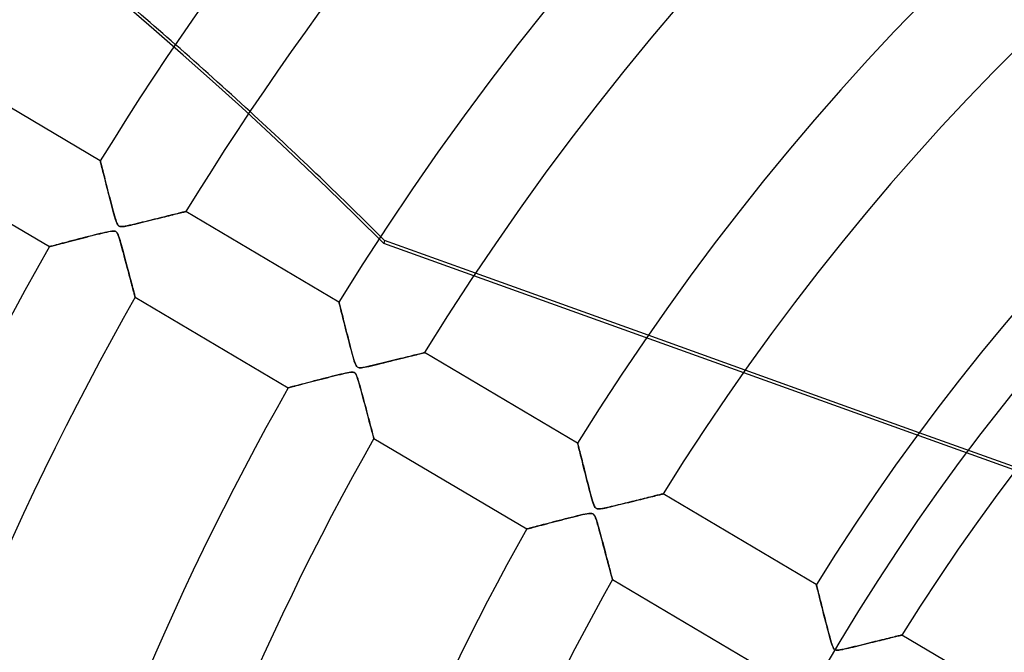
# Model space of a CAD drawing. Header units: millimetres. Extents: x -635 to 635, y -635 to 635.
# Tile 19 of 52: x -273 to -174, y 113 to 177. Entities that reach past the tile are written whole.
import ezdxf

# ---------------------------------------------------------------- set-up
doc = ezdxf.new("R2010")
doc.units = ezdxf.units.MM
doc.layers.add('HIDDEN', color=7, linetype='Continuous')
doc.layers.add('THICK', color=7, linetype='Continuous')

msp = doc.modelspace()

# ---------------------------------------------------------------- linework, layer by layer
at = {"layer": 'HIDDEN'}
for p, q in [((-265.167, 162.628), (-265.164, 162.615)), ((-265.164, 162.615), (-265.154, 162.575)), ((-265.154, 162.575), (-265.138, 162.511)), ((-265.138, 162.511), (-265.115, 162.421)), ((-265.115, 162.421), (-265.087, 162.309)), ((-265.087, 162.309), (-265.054, 162.174)), ((-265.054, 162.174), (-265.015, 162.021)), ((-265.015, 162.021), (-264.972, 161.849)), ((-264.972, 161.849), (-264.925, 161.661)), ((-264.925, 161.661), (-264.874, 161.458)), ((-264.874, 161.458), (-264.82, 161.242)), ((-264.82, 161.242), (-264.762, 161.014)), ((-264.762, 161.014), (-264.702, 160.775)), ((-264.702, 160.775), (-264.639, 160.526)), ((-264.639, 160.526), (-264.574, 160.269)), ((-264.574, 160.269), (-264.507, 160.006)), ((-264.507, 160.006), (-264.439, 159.737)), ((-264.439, 159.737), (-264.369, 159.465)), ((-264.369, 159.465), (-264.299, 159.191)), ((-264.299, 159.191), (-264.229, 158.918)), ((-264.229, 158.918), (-264.158, 158.646)), ((-264.158, 158.646), (-264.088, 158.376)), ((-264.088, 158.376), (-264.018, 158.11)), ((-264.018, 158.11), (-263.949, 157.848)), ((-263.949, 157.848), (-263.88, 157.591)), ((-263.88, 157.591), (-263.812, 157.341)), ((-263.812, 157.341), (-263.745, 157.104)), ((-258.279, 157.126), (-258.086, 157.173)), ((-258.086, 157.173), (-257.901, 157.219)), ((-257.901, 157.219), (-257.725, 157.263)), ((-257.725, 157.263), (-257.558, 157.304)), ((-257.558, 157.304), (-257.4, 157.343)), ((-257.4, 157.343), (-257.254, 157.38)), ((-257.254, 157.38), (-257.119, 157.413)), ((-257.119, 157.413), (-256.997, 157.443)), ((-256.997, 157.443), (-256.889, 157.47)), ((-256.889, 157.47), (-256.795, 157.493)), ((-256.795, 157.493), (-256.718, 157.512)), ((-256.718, 157.512), (-256.656, 157.527)), ((-256.656, 157.527), (-256.612, 157.538)), ((-256.612, 157.538), (-256.585, 157.545)), ((-256.585, 157.545), (-256.576, 157.547)), ((-263.745, 157.104), (-263.682, 156.887)), ((-263.682, 156.887), (-263.622, 156.694)), ((-263.622, 156.694), (-263.566, 156.527)), ((-263.566, 156.527), (-263.511, 156.386)), ((-263.511, 156.386), (-263.457, 156.27)), ((-263.457, 156.27), (-263.401, 156.18)), ((-263.401, 156.18), (-263.341, 156.114)), ((-262.461, 156.108), (-262.289, 156.145)), ((-262.289, 156.145), (-262.098, 156.188)), ((-262.098, 156.188), (-261.89, 156.236)), ((-261.89, 156.236), (-261.666, 156.289)), ((-261.666, 156.289), (-261.429, 156.346)), ((-261.429, 156.346), (-261.179, 156.407)), ((-261.179, 156.407), (-260.919, 156.471)), ((-260.919, 156.471), (-260.65, 156.537)), ((-260.65, 156.537), (-260.38, 156.604)), ((-260.38, 156.604), (-260.117, 156.669)), ((-260.117, 156.669), (-259.861, 156.732)), ((-259.861, 156.732), (-259.612, 156.794)), ((-259.612, 156.794), (-259.369, 156.854)), ((-259.369, 156.854), (-259.135, 156.913)), ((-259.135, 156.913), (-258.908, 156.969)), ((-258.908, 156.969), (-258.69, 157.023)), ((-258.69, 157.023), (-258.48, 157.076)), ((-258.48, 157.076), (-258.279, 157.126)), ((-265.73, 155.195), (-266.029, 155.12)), ((-265.446, 155.265), (-265.73, 155.195)), ((-265.18, 155.33), (-265.446, 155.265)), ((-264.935, 155.389), (-265.18, 155.33)), ((-264.712, 155.441), (-264.935, 155.389)), ((-264.515, 155.485), (-264.712, 155.441)), ((-264.339, 155.521), (-264.515, 155.485)), ((-264.174, 155.551), (-264.339, 155.521)), ((-264.021, 155.574), (-264.174, 155.551)), ((-263.886, 155.585), (-264.021, 155.574)), ((-263.776, 155.582), (-263.886, 155.585)), ((-263.687, 155.565), (-263.776, 155.582)), ((-263.613, 155.533), (-263.687, 155.565)), ((-263.549, 155.484), (-263.613, 155.533)), ((-263.491, 155.414), (-263.549, 155.484)), ((-263.434, 155.315), (-263.491, 155.414)), ((-263.373, 155.179), (-263.434, 155.315)), ((-263.309, 155.003), (-263.373, 155.179)), ((-263.341, 156.114), (-263.275, 156.068)), ((-263.275, 156.068), (-263.201, 156.04)), ((-263.201, 156.04), (-263.112, 156.026)), ((-263.112, 156.026), (-263.006, 156.025)), ((-263.006, 156.025), (-262.883, 156.035)), ((-262.883, 156.035), (-262.751, 156.054)), ((-262.751, 156.054), (-262.613, 156.078)), ((-262.613, 156.078), (-262.461, 156.108)), ((-269.597, 154.195), (-269.764, 154.151)), ((-269.412, 154.244), (-269.597, 154.195)), ((-269.21, 154.297), (-269.412, 154.244)), ((-268.99, 154.354), (-269.21, 154.297)), ((-268.753, 154.417), (-268.99, 154.354)), ((-268.498, 154.483), (-268.753, 154.417)), ((-268.227, 154.554), (-268.498, 154.483)), ((-267.94, 154.629), (-268.227, 154.554)), ((-267.637, 154.707), (-267.94, 154.629)), ((-267.318, 154.79), (-267.637, 154.707)), ((-266.989, 154.875), (-267.318, 154.79)), ((-266.661, 154.959), (-266.989, 154.875)), ((-266.34, 155.041), (-266.661, 154.959)), ((-266.029, 155.12), (-266.34, 155.041)), ((-263.242, 154.795), (-263.309, 155.003)), ((-263.171, 154.558), (-263.242, 154.795)), ((-263.099, 154.307), (-263.171, 154.558)), ((-263.029, 154.055), (-263.099, 154.307)), ((-236.65, 154.648), (-236.72, 154.343)), ((-150.684, 123.416), (-236.72, 154.343)), ((-227.509, 151.362), (-236.65, 154.648)), ((-270.243, 154.025), (-270.257, 154.021)), ((-270.2, 154.036), (-270.243, 154.025)), ((-270.129, 154.055), (-270.2, 154.036)), ((-270.031, 154.081), (-270.129, 154.055)), ((-269.909, 154.113), (-270.031, 154.081)), ((-269.764, 154.151), (-269.909, 154.113)), ((-262.96, 153.803), (-263.029, 154.055)), ((-262.892, 153.551), (-262.96, 153.803)), ((-262.824, 153.3), (-262.892, 153.551)), ((-262.758, 153.05), (-262.824, 153.3)), ((-262.692, 152.803), (-262.758, 153.05)), ((-262.626, 152.558), (-262.692, 152.803)), ((-262.562, 152.315), (-262.626, 152.558)), ((-262.499, 152.077), (-262.562, 152.315)), ((-262.437, 151.842), (-262.499, 152.077)), ((-262.376, 151.611), (-262.437, 151.842)), ((-262.316, 151.386), (-262.376, 151.611)), ((-262.257, 151.165), (-262.316, 151.386)), ((-262.2, 150.951), (-262.257, 151.165)), ((-262.145, 150.742), (-262.2, 150.951)), ((-262.092, 150.541), (-262.145, 150.742)), ((-262.04, 150.347), (-262.092, 150.541)), ((-261.991, 150.161), (-262.04, 150.347)), ((-261.944, 149.984), (-261.991, 150.161)), ((-261.9, 149.818), (-261.944, 149.984)), ((-261.859, 149.663), (-261.9, 149.818)), ((-261.821, 149.52), (-261.859, 149.663)), ((-261.786, 149.391), (-261.821, 149.52)), ((-261.755, 149.276), (-261.786, 149.391)), ((-261.729, 149.176), (-261.755, 149.276)), ((-261.707, 149.092), (-261.729, 149.176)), ((-261.689, 149.026), (-261.707, 149.092)), ((-261.676, 148.978), (-261.689, 149.026)), ((-261.669, 148.95), (-261.676, 148.978)), ((-261.666, 148.94), (-261.669, 148.95)), ((-241.213, 148.462), (-241.21, 148.448)), ((-241.21, 148.448), (-241.199, 148.405)), ((-241.199, 148.405), (-241.182, 148.335)), ((-241.182, 148.335), (-241.158, 148.239)), ((-241.158, 148.239), (-241.128, 148.118)), ((-241.128, 148.118), (-241.092, 147.974)), ((-241.092, 147.974), (-241.051, 147.81)), ((-241.051, 147.81), (-241.005, 147.627)), ((-241.005, 147.627), (-240.955, 147.427)), ((-240.955, 147.427), (-240.901, 147.212)), ((-240.901, 147.212), (-240.844, 146.983)), ((-240.844, 146.983), (-240.783, 146.742)), ((-240.783, 146.742), (-240.72, 146.49)), ((-240.72, 146.49), (-240.654, 146.229)), ((-240.654, 146.229), (-240.586, 145.959)), ((-240.586, 145.959), (-240.516, 145.684)), ((-240.516, 145.684), (-240.445, 145.404)), ((-240.445, 145.404), (-240.373, 145.123)), ((-240.373, 145.123), (-240.301, 144.842)), ((-240.301, 144.842), (-240.229, 144.562)), ((-240.229, 144.562), (-240.157, 144.285)), ((-240.157, 144.285), (-240.086, 144.012)), ((-200.445, 141.633), (-210.176, 145.131)), ((-240.086, 144.012), (-240.015, 143.744)), ((-240.015, 143.744), (-239.945, 143.482)), ((-239.945, 143.482), (-239.875, 143.227)), ((-233.102, 143.263), (-232.96, 143.298)), ((-232.96, 143.298), (-232.841, 143.327)), ((-232.841, 143.327), (-232.747, 143.35)), ((-232.747, 143.35), (-232.678, 143.367)), ((-232.678, 143.367), (-232.636, 143.378)), ((-232.636, 143.378), (-232.622, 143.381)), ((-239.875, 143.227), (-239.808, 142.984)), ((-239.808, 142.984), (-239.743, 142.76)), ((-239.743, 142.76), (-239.682, 142.56)), ((-239.682, 142.56), (-239.624, 142.387)), ((-239.624, 142.387), (-239.569, 142.24)), ((-237.045, 142.287), (-236.707, 142.371)), ((-236.707, 142.371), (-236.369, 142.454)), ((-236.369, 142.454), (-236.042, 142.535)), ((-236.042, 142.535), (-235.726, 142.613)), ((-235.726, 142.613), (-235.421, 142.689)), ((-235.421, 142.689), (-235.128, 142.762)), ((-235.128, 142.762), (-234.848, 142.831)), ((-234.848, 142.831), (-234.58, 142.897)), ((-234.58, 142.897), (-234.327, 142.96)), ((-234.327, 142.96), (-234.086, 143.02)), ((-234.086, 143.02), (-233.859, 143.076)), ((-233.859, 143.076), (-233.645, 143.129)), ((-233.645, 143.129), (-233.446, 143.178)), ((-233.446, 143.178), (-233.265, 143.223)), ((-233.265, 143.223), (-233.102, 143.263)), ((-240.576, 141.318), (-240.796, 141.269)), ((-240.375, 141.36), (-240.576, 141.318)), ((-240.195, 141.392), (-240.375, 141.36)), ((-240.039, 141.413), (-240.195, 141.392)), ((-239.904, 141.421), (-240.039, 141.413)), ((-239.787, 141.412), (-239.904, 141.421)), ((-239.688, 141.382), (-239.787, 141.412)), ((-239.606, 141.327), (-239.688, 141.382)), ((-239.534, 141.24), (-239.606, 141.327)), ((-239.569, 142.24), (-239.515, 142.121)), ((-239.515, 142.121), (-239.459, 142.028)), ((-239.459, 142.028), (-239.401, 141.959)), ((-239.401, 141.959), (-239.338, 141.911)), ((-239.338, 141.911), (-239.267, 141.881)), ((-239.267, 141.881), (-239.184, 141.864)), ((-239.184, 141.864), (-239.083, 141.86)), ((-239.083, 141.86), (-238.962, 141.868)), ((-238.962, 141.868), (-238.818, 141.887)), ((-238.818, 141.887), (-238.648, 141.917)), ((-238.648, 141.917), (-238.449, 141.957)), ((-238.449, 141.957), (-238.217, 142.008)), ((-238.217, 142.008), (-237.958, 142.067)), ((-237.958, 142.067), (-237.674, 142.135)), ((-237.674, 142.135), (-237.369, 142.208)), ((-237.369, 142.208), (-237.045, 142.287)), ((-244.494, 140.331), (-244.734, 140.269)), ((-244.241, 140.398), (-244.494, 140.331)), ((-243.974, 140.467), (-244.241, 140.398)), ((-243.694, 140.54), (-243.974, 140.467)), ((-243.401, 140.616), (-243.694, 140.54)), ((-243.096, 140.695), (-243.401, 140.616)), ((-242.779, 140.776), (-243.096, 140.695)), ((-242.461, 140.858), (-242.779, 140.776)), ((-242.15, 140.937), (-242.461, 140.858)), ((-241.85, 141.013), (-242.15, 140.937)), ((-241.563, 141.084), (-241.85, 141.013)), ((-241.29, 141.151), (-241.563, 141.084)), ((-241.034, 141.213), (-241.29, 141.151)), ((-240.796, 141.269), (-241.034, 141.213)), ((-239.463, 141.109), (-239.534, 141.24)), ((-239.39, 140.927), (-239.463, 141.109)), ((-239.313, 140.701), (-239.39, 140.927)), ((-239.234, 140.441), (-239.313, 140.701)), ((-239.155, 140.167), (-239.234, 140.441)), ((-246.291, 139.858), (-246.304, 139.855)), ((-246.253, 139.868), (-246.291, 139.858)), ((-246.19, 139.885), (-246.253, 139.868)), ((-246.104, 139.908), (-246.19, 139.885)), ((-245.996, 139.936), (-246.104, 139.908)), ((-245.866, 139.971), (-245.996, 139.936)), ((-245.717, 140.01), (-245.866, 139.971)), ((-245.551, 140.054), (-245.717, 140.01)), ((-245.368, 140.102), (-245.551, 140.054)), ((-245.171, 140.154), (-245.368, 140.102)), ((-244.959, 140.21), (-245.171, 140.154)), ((-244.734, 140.269), (-244.959, 140.21)), ((-239.078, 139.889), (-239.155, 140.167)), ((-239.002, 139.61), (-239.078, 139.889)), ((-238.926, 139.331), (-239.002, 139.61)), ((-238.851, 139.052), (-238.926, 139.331)), ((-238.777, 138.775), (-238.851, 139.052)), ((-238.704, 138.502), (-238.777, 138.775)), ((-238.632, 138.231), (-238.704, 138.502)), ((-238.562, 137.964), (-238.632, 138.231)), ((-238.492, 137.702), (-238.562, 137.964)), ((-238.424, 137.445), (-238.492, 137.702)), ((-238.357, 137.194), (-238.424, 137.445)), ((-238.292, 136.95), (-238.357, 137.194)), ((-238.229, 136.713), (-238.292, 136.95)), ((-238.168, 136.483), (-238.229, 136.713)), ((-238.11, 136.263), (-238.168, 136.483)), ((-238.053, 136.052), (-238.11, 136.263)), ((-238, 135.852), (-238.053, 136.052)), ((-237.95, 135.665), (-238, 135.852)), ((-237.904, 135.491), (-237.95, 135.665)), ((-237.862, 135.333), (-237.904, 135.491)), ((-237.824, 135.192), (-237.862, 135.333)), ((-237.791, 135.068), (-237.824, 135.192)), ((-237.763, 134.964), (-237.791, 135.068)), ((-237.741, 134.882), (-237.763, 134.964)), ((-237.725, 134.822), (-237.741, 134.882)), ((-237.715, 134.786), (-237.725, 134.822)), ((-237.712, 134.774), (-237.715, 134.786)), ((-173.142, 131.819), (-182.968, 135.351)), ((-217.259, 134.296), (-217.256, 134.281)), ((-217.256, 134.281), (-217.245, 134.239)), ((-217.245, 134.239), (-217.228, 134.169)), ((-217.228, 134.169), (-217.204, 134.073)), ((-217.204, 134.073), (-217.174, 133.951)), ((-217.174, 133.951), (-217.138, 133.805)), ((-217.138, 133.805), (-217.096, 133.638)), ((-217.096, 133.638), (-217.05, 133.452)), ((-217.05, 133.452), (-216.999, 133.247)), ((-216.999, 133.247), (-216.944, 133.027)), ((-216.944, 133.027), (-216.885, 132.791)), ((-216.885, 132.791), (-216.822, 132.543)), ((-216.822, 132.543), (-216.757, 132.282)), ((-216.757, 132.282), (-216.689, 132.012)), ((-216.689, 132.012), (-216.618, 131.732)), ((-216.618, 131.732), (-216.546, 131.446)), ((-216.546, 131.446), (-216.472, 131.157)), ((-216.472, 131.157), (-216.398, 130.867)), ((-216.398, 130.867), (-216.324, 130.578)), ((-216.324, 130.578), (-216.25, 130.291)), ((-216.25, 130.291), (-216.177, 130.008)), ((-216.177, 130.008), (-216.104, 129.73)), ((-216.104, 129.73), (-216.032, 129.459)), ((-216.032, 129.459), (-215.961, 129.196)), ((-215.961, 129.196), (-215.892, 128.942)), ((-215.892, 128.942), (-215.824, 128.704)), ((-215.824, 128.704), (-215.76, 128.487)), ((-215.76, 128.487), (-215.699, 128.295)), ((-211.872, 128.424), (-211.621, 128.486)), ((-211.621, 128.486), (-211.378, 128.547)), ((-211.378, 128.547), (-211.142, 128.605)), ((-211.142, 128.605), (-210.914, 128.661)), ((-210.914, 128.661), (-210.694, 128.716)), ((-210.694, 128.716), (-210.483, 128.768)), ((-210.483, 128.768), (-210.281, 128.818)), ((-210.281, 128.818), (-210.087, 128.866)), ((-210.087, 128.866), (-209.901, 128.911)), ((-209.901, 128.911), (-209.724, 128.955)), ((-209.724, 128.955), (-209.557, 128.996)), ((-209.557, 128.996), (-209.401, 129.034)), ((-209.401, 129.034), (-209.257, 129.07)), ((-209.257, 129.07), (-209.125, 129.102)), ((-209.125, 129.102), (-209.009, 129.131)), ((-209.009, 129.131), (-208.908, 129.155)), ((-208.908, 129.155), (-208.823, 129.176)), ((-208.823, 129.176), (-208.756, 129.193)), ((-208.756, 129.193), (-208.707, 129.205)), ((-208.707, 129.205), (-208.677, 129.212)), ((-208.677, 129.212), (-208.667, 129.214)), ((-215.699, 128.295), (-215.641, 128.133)), ((-215.641, 128.133), (-215.59, 128.009)), ((-215.59, 128.009), (-215.544, 127.919)), ((-215.544, 127.919), (-215.501, 127.852)), ((-215.501, 127.852), (-215.457, 127.801)), ((-215.457, 127.801), (-215.41, 127.761)), ((-215.41, 127.761), (-215.358, 127.731)), ((-215.358, 127.731), (-215.3, 127.712)), ((-215.3, 127.712), (-215.233, 127.7)), ((-215.233, 127.7), (-215.154, 127.696)), ((-215.154, 127.696), (-215.063, 127.7)), ((-215.063, 127.7), (-214.957, 127.71)), ((-214.957, 127.71), (-214.837, 127.728)), ((-214.837, 127.728), (-214.698, 127.753)), ((-214.698, 127.753), (-214.539, 127.785)), ((-214.539, 127.785), (-214.36, 127.823)), ((-214.36, 127.823), (-214.162, 127.868)), ((-214.162, 127.868), (-213.946, 127.918)), ((-213.946, 127.918), (-213.715, 127.973)), ((-213.715, 127.973), (-213.469, 128.032)), ((-213.469, 128.032), (-213.21, 128.095)), ((-213.21, 128.095), (-212.94, 128.161)), ((-212.94, 128.161), (-212.665, 128.228)), ((-212.665, 128.228), (-212.394, 128.295)), ((-212.394, 128.295), (-212.13, 128.361)), ((-212.13, 128.361), (-211.872, 128.424)), ((-219.114, 126.538), (-219.401, 126.464)), ((-218.822, 126.614), (-219.114, 126.538)), ((-218.525, 126.69), (-218.822, 126.614)), ((-218.225, 126.766), (-218.525, 126.69)), ((-217.921, 126.843), (-218.225, 126.766)), ((-217.615, 126.919), (-217.921, 126.843)), ((-217.31, 126.994), (-217.615, 126.919)), ((-217.021, 127.064), (-217.31, 126.994)), ((-216.756, 127.125), (-217.021, 127.064)), ((-216.518, 127.177), (-216.756, 127.125)), ((-216.312, 127.217), (-216.518, 127.177)), ((-216.138, 127.243), (-216.312, 127.217)), ((-215.982, 127.257), (-216.138, 127.243)), ((-215.848, 127.25), (-215.982, 127.257)), ((-215.742, 127.22), (-215.848, 127.25)), ((-215.658, 127.165), (-215.742, 127.22)), ((-215.586, 127.08), (-215.658, 127.165)), ((-215.518, 126.957), (-215.586, 127.08)), ((-215.455, 126.805), (-215.518, 126.957)), ((-215.399, 126.646), (-215.455, 126.805)), ((-215.351, 126.498), (-215.399, 126.646)), ((-215.305, 126.346), (-215.351, 126.498)), ((-222.338, 125.691), (-222.35, 125.688)), ((-222.305, 125.7), (-222.338, 125.691)), ((-222.25, 125.715), (-222.305, 125.7)), ((-222.173, 125.735), (-222.25, 125.715)), ((-222.077, 125.761), (-222.173, 125.735)), ((-221.963, 125.791), (-222.077, 125.761)), ((-221.832, 125.826), (-221.963, 125.791)), ((-221.684, 125.865), (-221.832, 125.826)), ((-221.521, 125.908), (-221.684, 125.865)), ((-221.342, 125.955), (-221.521, 125.908)), ((-221.147, 126.007), (-221.342, 125.955)), ((-220.937, 126.062), (-221.147, 126.007)), ((-220.712, 126.121), (-220.937, 126.062)), ((-220.472, 126.184), (-220.712, 126.121)), ((-220.219, 126.251), (-220.472, 126.184)), ((-219.954, 126.32), (-220.219, 126.251)), ((-219.681, 126.391), (-219.954, 126.32)), ((-219.401, 126.464), (-219.681, 126.391)), ((-215.255, 126.177), (-215.305, 126.346)), ((-215.202, 125.992), (-215.255, 126.177)), ((-215.146, 125.792), (-215.202, 125.992)), ((-215.087, 125.578), (-215.146, 125.792)), ((-215.026, 125.352), (-215.087, 125.578)), ((-214.963, 125.119), (-215.026, 125.352)), ((-214.9, 124.886), (-214.963, 125.119)), ((-214.838, 124.654), (-214.9, 124.886)), ((-214.777, 124.424), (-214.838, 124.654)), ((-214.716, 124.196), (-214.777, 124.424)), ((-214.656, 123.972), (-214.716, 124.196)), ((-214.597, 123.75), (-214.656, 123.972)), ((-214.539, 123.532), (-214.597, 123.75)), ((-214.482, 123.318), (-214.539, 123.532)), ((-214.426, 123.109), (-214.482, 123.318)), ((-214.372, 122.903), (-214.426, 123.109)), ((-214.318, 122.703), (-214.372, 122.903)), ((-214.266, 122.508), (-214.318, 122.703)), ((-214.216, 122.319), (-214.266, 122.508)), ((-214.167, 122.137), (-214.216, 122.319)), ((-214.12, 121.961), (-214.167, 122.137)), ((-214.075, 121.792), (-214.12, 121.961)), ((-214.032, 121.632), (-214.075, 121.792)), ((-213.992, 121.481), (-214.032, 121.632)), ((-213.954, 121.339), (-213.992, 121.481)), ((-213.919, 121.207), (-213.954, 121.339)), ((-213.886, 121.087), (-213.919, 121.207)), ((-213.857, 120.978), (-213.886, 121.087)), ((-213.832, 120.882), (-213.857, 120.978)), ((-213.809, 120.8), (-213.832, 120.882)), ((-213.791, 120.731), (-213.809, 120.8)), ((-213.776, 120.677), (-213.791, 120.731)), ((-213.766, 120.638), (-213.776, 120.677)), ((-213.76, 120.615), (-213.766, 120.638)), ((-213.758, 120.607), (-213.76, 120.615)), ((-193.304, 120.128), (-193.301, 120.118)), ((-193.301, 120.118), (-193.294, 120.087)), ((-193.294, 120.087), (-193.281, 120.036)), ((-193.281, 120.036), (-193.264, 119.965)), ((-193.264, 119.965), (-193.242, 119.877)), ((-193.242, 119.877), (-193.216, 119.771)), ((-193.216, 119.771), (-193.185, 119.649)), ((-193.185, 119.649), (-193.152, 119.512)), ((-193.152, 119.512), (-193.115, 119.362)), ((-193.115, 119.362), (-193.074, 119.2)), ((-193.074, 119.2), (-193.031, 119.027)), ((-193.031, 119.027), (-192.986, 118.843)), ((-192.986, 118.843), (-192.938, 118.651)), ((-192.938, 118.651), (-192.887, 118.449)), ((-192.887, 118.449), (-192.835, 118.241)), ((-192.835, 118.241), (-192.781, 118.025)), ((-192.781, 118.025), (-192.726, 117.804)), ((-192.726, 117.804), (-192.669, 117.578)), ((-192.669, 117.578), (-192.611, 117.348)), ((-192.611, 117.348), (-192.552, 117.115)), ((-192.552, 117.115), (-192.492, 116.882)), ((-192.492, 116.882), (-192.433, 116.648)), ((-192.433, 116.648), (-192.373, 116.415)), ((-192.373, 116.415), (-192.314, 116.183)), ((-192.314, 116.183), (-192.254, 115.953)), ((-192.254, 115.953), (-192.195, 115.726)), ((-192.195, 115.726), (-192.136, 115.502)), ((-192.136, 115.502), (-192.078, 115.282)), ((-192.078, 115.282), (-192.02, 115.067)), ((-192.02, 115.067), (-191.963, 114.858)), ((-191.963, 114.858), (-191.907, 114.657)), ((-191.907, 114.657), (-191.854, 114.471)), ((-186.503, 114.608), (-186.311, 114.656)), ((-186.311, 114.656), (-186.127, 114.701)), ((-186.127, 114.701), (-185.952, 114.744)), ((-185.952, 114.744), (-185.784, 114.785)), ((-185.784, 114.785), (-185.626, 114.824)), ((-185.626, 114.824), (-185.477, 114.86)), ((-185.477, 114.86), (-185.34, 114.894)), ((-185.34, 114.894), (-185.213, 114.925)), ((-185.213, 114.925), (-185.099, 114.952)), ((-185.099, 114.952), (-184.999, 114.977)), ((-184.999, 114.977), (-184.913, 114.998)), ((-184.913, 114.998), (-184.841, 115.015)), ((-184.841, 115.015), (-184.785, 115.029)), ((-184.785, 115.029), (-184.744, 115.039)), ((-184.744, 115.039), (-184.72, 115.045)), ((-184.72, 115.045), (-184.711, 115.047)), ((-191.854, 114.471), (-191.803, 114.3)), ((-191.803, 114.3), (-191.754, 114.148)), ((-191.754, 114.148), (-191.708, 114.014)), ((-191.708, 114.014), (-191.663, 113.898)), ((-191.663, 113.898), (-191.618, 113.801)), ((-191.618, 113.801), (-191.573, 113.722)), ((-191.573, 113.722), (-191.527, 113.659)), ((-191.527, 113.659), (-191.478, 113.611)), ((-190.47, 113.646), (-190.282, 113.687)), ((-190.282, 113.687), (-190.078, 113.734)), ((-190.078, 113.734), (-189.857, 113.786)), ((-189.857, 113.786), (-189.623, 113.842)), ((-189.623, 113.842), (-189.377, 113.902)), ((-189.377, 113.902), (-189.121, 113.964)), ((-189.121, 113.964), (-188.855, 114.029)), ((-188.855, 114.029), (-188.589, 114.095)), ((-188.589, 114.095), (-188.327, 114.159)), ((-188.327, 114.159), (-188.073, 114.222)), ((-188.073, 114.222), (-187.826, 114.282)), ((-187.826, 114.282), (-187.586, 114.342)), ((-187.586, 114.342), (-187.354, 114.399)), ((-187.354, 114.399), (-187.129, 114.454)), ((-187.129, 114.454), (-186.912, 114.508)), ((-186.912, 114.508), (-186.703, 114.559)), ((-186.703, 114.559), (-186.503, 114.608)), ((-191.478, 113.611), (-191.425, 113.576)), ((-191.425, 113.576), (-191.367, 113.552)), ((-191.367, 113.552), (-191.301, 113.538)), ((-191.301, 113.538), (-191.225, 113.532)), ((-191.225, 113.532), (-191.137, 113.534)), ((-191.137, 113.534), (-191.036, 113.543)), ((-191.036, 113.543), (-190.92, 113.558)), ((-190.92, 113.558), (-190.789, 113.581)), ((-190.789, 113.581), (-190.639, 113.61)), ((-190.639, 113.61), (-190.47, 113.646))]:
    msp.add_line(p, q, dxfattribs=at)
for radius, start, end in [(556.5, 0, 179.99998), (552.5, 0, 180.00002), (500, 0, 179.99998), (222.6, 0, 180.00002), (202.448, 89.99998, 270.00002), (194.775, 89.99998, 179.99998)]:
    msp.add_arc((0, 0), radius, start, end, dxfattribs=at)
for centre, major_axis, start_param, end_param in [((-552.081, -154.356), (434.038, -99.066), 1.004743, 1.570796), ((-552.012, -154.051), (-434.038, 99.066), -2.094739, -2.072036), ((-552.012, -154.051), (-434.038, 99.066), -2.13685, -2.135606)]:
    msp.add_ellipse(centre, major_axis=major_axis, ratio=0.987688, start_param=start_param, end_param=end_param, dxfattribs=at)
at = {"layer": 'THICK'}
for p, q in [((-265.167, 162.628), (-280.529, 171.713)), ((-285.619, 163.106), (-270.257, 154.021)), ((-265.163, 162.614), (-265.167, 162.628)), ((-265.153, 162.57), (-265.163, 162.614)), ((-265.135, 162.499), (-265.153, 162.57)), ((-265.11, 162.401), (-265.135, 162.499)), ((-265.08, 162.279), (-265.11, 162.401)), ((-265.043, 162.133), (-265.08, 162.279)), ((-265.002, 161.966), (-265.043, 162.133)), ((-264.955, 161.78), (-265.002, 161.966)), ((-264.904, 161.577), (-264.955, 161.78)), ((-264.849, 161.357), (-264.904, 161.577)), ((-264.789, 161.119), (-264.849, 161.357)), ((-264.725, 160.864), (-264.789, 161.119)), ((-264.656, 160.593), (-264.725, 160.864)), ((-264.583, 160.305), (-264.656, 160.593)), ((-264.506, 160.001), (-264.583, 160.305)), ((-264.425, 159.683), (-264.506, 160.001)), ((-264.34, 159.353), (-264.425, 159.683)), ((-264.256, 159.025), (-264.34, 159.353)), ((-264.173, 158.704), (-264.256, 159.025)), ((-264.093, 158.393), (-264.173, 158.704)), ((-264.015, 158.095), (-264.093, 158.393)), ((-263.94, 157.813), (-264.015, 158.095)), ((-263.869, 157.548), (-263.94, 157.813)), ((-263.802, 157.305), (-263.869, 157.548)), ((-263.74, 157.085), (-263.802, 157.305)), ((-258.183, 157.149), (-258.386, 157.099)), ((-257.989, 157.198), (-258.183, 157.149)), ((-257.802, 157.244), (-257.989, 157.198)), ((-257.625, 157.288), (-257.802, 157.244)), ((-257.458, 157.329), (-257.625, 157.288)), ((-257.302, 157.368), (-257.458, 157.329)), ((-257.159, 157.403), (-257.302, 157.368)), ((-257.029, 157.435), (-257.159, 157.403)), ((-256.913, 157.464), (-257.029, 157.435)), ((-256.812, 157.489), (-256.913, 157.464)), ((-256.728, 157.51), (-256.812, 157.489)), ((-256.662, 157.526), (-256.728, 157.51)), ((-256.614, 157.538), (-256.662, 157.526)), ((-256.585, 157.545), (-256.614, 157.538)), ((-256.576, 157.547), (-256.585, 157.545)), ((-241.213, 148.462), (-256.576, 157.547)), ((-263.683, 156.891), (-263.74, 157.085)), ((-263.631, 156.72), (-263.683, 156.891)), ((-263.578, 156.56), (-263.631, 156.72)), ((-263.523, 156.415), (-263.578, 156.56)), ((-263.468, 156.291), (-263.523, 156.415)), ((-263.413, 156.196), (-263.468, 156.291)), ((-263.355, 156.126), (-263.413, 156.196)), ((-262.224, 156.159), (-262.465, 156.108)), ((-261.97, 156.217), (-262.224, 156.159)), ((-261.715, 156.277), (-261.97, 156.217)), ((-261.461, 156.338), (-261.715, 156.277)), ((-261.207, 156.4), (-261.461, 156.338)), ((-260.954, 156.462), (-261.207, 156.4)), ((-260.703, 156.524), (-260.954, 156.462)), ((-260.455, 156.585), (-260.703, 156.524)), ((-260.208, 156.646), (-260.455, 156.585)), ((-259.965, 156.706), (-260.208, 156.646)), ((-259.726, 156.766), (-259.965, 156.706)), ((-259.49, 156.825), (-259.726, 156.766)), ((-259.259, 156.882), (-259.49, 156.825)), ((-259.032, 156.938), (-259.259, 156.882)), ((-258.811, 156.993), (-259.032, 156.938)), ((-258.595, 157.047), (-258.811, 156.993)), ((-258.386, 157.099), (-258.595, 157.047)), ((-266.012, 155.124), (-265.745, 155.191)), ((-265.745, 155.191), (-265.481, 155.257)), ((-265.481, 155.257), (-265.223, 155.32)), ((-265.223, 155.32), (-264.971, 155.381)), ((-264.971, 155.381), (-264.732, 155.436)), ((-264.732, 155.436), (-264.511, 155.485)), ((-264.511, 155.485), (-264.313, 155.526)), ((-264.313, 155.526), (-264.14, 155.557)), ((-264.14, 155.557), (-263.99, 155.577)), ((-263.99, 155.577), (-263.862, 155.585)), ((-263.862, 155.585), (-263.755, 155.58)), ((-263.755, 155.58), (-263.669, 155.559)), ((-263.669, 155.559), (-263.597, 155.523)), ((-263.597, 155.523), (-263.537, 155.472)), ((-263.537, 155.472), (-263.482, 155.401)), ((-263.482, 155.401), (-263.43, 155.308)), ((-263.43, 155.308), (-263.38, 155.195)), ((-263.38, 155.195), (-263.332, 155.071)), ((-263.292, 156.077), (-263.355, 156.126)), ((-263.218, 156.045), (-263.292, 156.077)), ((-263.128, 156.027), (-263.218, 156.045)), ((-263.014, 156.025), (-263.128, 156.027)), ((-262.865, 156.038), (-263.014, 156.025)), ((-262.68, 156.066), (-262.865, 156.038)), ((-262.465, 156.108), (-262.68, 156.066)), ((-269.805, 154.14), (-269.652, 154.18)), ((-269.652, 154.18), (-269.481, 154.226)), ((-269.481, 154.226), (-269.293, 154.275)), ((-269.293, 154.275), (-269.091, 154.328)), ((-269.091, 154.328), (-268.876, 154.384)), ((-268.876, 154.384), (-268.648, 154.444)), ((-268.648, 154.444), (-268.409, 154.506)), ((-268.409, 154.506), (-268.161, 154.571)), ((-268.161, 154.571), (-267.905, 154.638)), ((-267.905, 154.638), (-267.641, 154.706)), ((-267.641, 154.706), (-267.373, 154.776)), ((-267.373, 154.776), (-267.101, 154.846)), ((-267.101, 154.846), (-266.828, 154.916)), ((-266.828, 154.916), (-266.554, 154.986)), ((-266.554, 154.986), (-266.282, 155.055)), ((-266.282, 155.055), (-266.012, 155.124)), ((-263.332, 155.071), (-263.287, 154.939)), ((-263.287, 154.939), (-263.24, 154.791)), ((-263.24, 154.791), (-263.19, 154.622)), ((-263.19, 154.622), (-263.135, 154.434)), ((-263.135, 154.434), (-263.077, 154.228)), ((-263.077, 154.228), (-263.016, 154.007)), ((-270.257, 154.021), (-270.244, 154.024)), ((-270.244, 154.024), (-270.205, 154.035)), ((-270.205, 154.035), (-270.14, 154.052)), ((-270.14, 154.052), (-270.051, 154.075)), ((-270.051, 154.075), (-269.939, 154.105)), ((-269.939, 154.105), (-269.805, 154.14)), ((-263.016, 154.007), (-262.952, 153.772)), ((-262.952, 153.772), (-262.885, 153.524)), ((-262.885, 153.524), (-262.815, 153.265)), ((-262.815, 153.265), (-262.744, 152.997)), ((-262.744, 152.997), (-262.672, 152.729)), ((-262.672, 152.729), (-262.602, 152.467)), ((-262.602, 152.467), (-262.535, 152.212)), ((-262.535, 152.212), (-262.469, 151.963)), ((-262.469, 151.963), (-262.405, 151.722)), ((-262.405, 151.722), (-262.343, 151.488)), ((-262.343, 151.488), (-262.283, 151.263)), ((-262.283, 151.263), (-262.225, 151.045)), ((-210.176, 145.131), (-227.509, 151.362)), ((-262.225, 151.045), (-262.17, 150.836)), ((-262.17, 150.836), (-262.117, 150.636)), ((-262.117, 150.636), (-262.066, 150.444)), ((-262.066, 150.444), (-262.017, 150.259)), ((-262.017, 150.259), (-261.97, 150.084)), ((-261.97, 150.084), (-261.926, 149.917)), ((-261.926, 149.917), (-261.885, 149.761)), ((-261.885, 149.761), (-261.846, 149.615)), ((-261.846, 149.615), (-261.81, 149.481)), ((-261.81, 149.481), (-261.778, 149.359)), ((-261.778, 149.359), (-261.749, 149.252)), ((-261.749, 149.252), (-261.724, 149.159)), ((-261.724, 149.159), (-261.704, 149.081)), ((-261.704, 149.081), (-261.687, 149.02)), ((-261.687, 149.02), (-261.676, 148.976)), ((-261.676, 148.976), (-261.668, 148.949)), ((-261.668, 148.949), (-261.666, 148.94)), ((-261.666, 148.94), (-246.304, 139.855)), ((-241.21, 148.449), (-241.213, 148.462)), ((-241.201, 148.411), (-241.21, 148.449)), ((-241.185, 148.348), (-241.201, 148.411)), ((-241.164, 148.262), (-241.185, 148.348)), ((-241.137, 148.153), (-241.164, 148.262)), ((-241.104, 148.023), (-241.137, 148.153)), ((-241.067, 147.873), (-241.104, 148.023)), ((-241.025, 147.706), (-241.067, 147.873)), ((-240.979, 147.523), (-241.025, 147.706)), ((-240.93, 147.325), (-240.979, 147.523)), ((-240.877, 147.113), (-240.93, 147.325)), ((-240.82, 146.887), (-240.877, 147.113)), ((-240.759, 146.647), (-240.82, 146.887)), ((-240.695, 146.393), (-240.759, 146.647)), ((-240.628, 146.125), (-240.695, 146.393)), ((-240.557, 145.845), (-240.628, 146.125)), ((-240.482, 145.552), (-240.557, 145.845)), ((-240.404, 145.246), (-240.482, 145.552)), ((-240.323, 144.929), (-240.404, 145.246)), ((-240.241, 144.611), (-240.323, 144.929)), ((-240.161, 144.301), (-240.241, 144.611)), ((-240.083, 144.002), (-240.161, 144.301)), ((-240.007, 143.715), (-240.083, 144.002)), ((-239.934, 143.444), (-240.007, 143.715)), ((-239.865, 143.19), (-239.934, 143.444)), ((-232.918, 143.308), (-233.042, 143.278)), ((-232.814, 143.334), (-232.918, 143.308)), ((-232.731, 143.354), (-232.814, 143.334)), ((-232.671, 143.369), (-232.731, 143.354)), ((-232.634, 143.378), (-232.671, 143.369)), ((-232.622, 143.381), (-232.634, 143.378)), ((-217.259, 134.296), (-232.622, 143.381)), ((-239.799, 142.954), (-239.865, 143.19)), ((-239.736, 142.738), (-239.799, 142.954)), ((-239.676, 142.541), (-239.736, 142.738)), ((-239.618, 142.368), (-239.676, 142.541)), ((-239.561, 142.222), (-239.618, 142.368)), ((-236.92, 142.318), (-237.2, 142.25)), ((-236.642, 142.387), (-236.92, 142.318)), ((-236.367, 142.455), (-236.642, 142.387)), ((-236.095, 142.522), (-236.367, 142.455)), ((-235.827, 142.588), (-236.095, 142.522)), ((-235.564, 142.654), (-235.827, 142.588)), ((-235.306, 142.718), (-235.564, 142.654)), ((-235.054, 142.78), (-235.306, 142.718)), ((-234.808, 142.841), (-235.054, 142.78)), ((-234.57, 142.9), (-234.808, 142.841)), ((-234.34, 142.957), (-234.57, 142.9)), ((-234.118, 143.012), (-234.34, 142.957)), ((-233.906, 143.064), (-234.118, 143.012)), ((-233.706, 143.114), (-233.906, 143.064)), ((-233.517, 143.16), (-233.706, 143.114)), ((-233.343, 143.203), (-233.517, 143.16)), ((-233.184, 143.243), (-233.343, 143.203)), ((-233.042, 143.278), (-233.184, 143.243)), ((-240.599, 141.313), (-240.394, 141.356)), ((-240.394, 141.356), (-240.214, 141.389)), ((-240.214, 141.389), (-240.059, 141.411)), ((-240.059, 141.411), (-239.929, 141.421)), ((-239.929, 141.421), (-239.821, 141.417)), ((-239.821, 141.417), (-239.732, 141.399)), ((-239.732, 141.399), (-239.66, 141.367)), ((-239.66, 141.367), (-239.599, 141.32)), ((-239.599, 141.32), (-239.544, 141.255)), ((-239.503, 142.099), (-239.561, 142.222)), ((-239.439, 142.001), (-239.503, 142.099)), ((-239.365, 141.929), (-239.439, 142.001)), ((-239.277, 141.884), (-239.365, 141.929)), ((-239.166, 141.862), (-239.277, 141.884)), ((-239.017, 141.863), (-239.166, 141.862)), ((-238.822, 141.887), (-239.017, 141.863)), ((-238.588, 141.929), (-238.822, 141.887)), ((-238.322, 141.985), (-238.588, 141.929)), ((-238.043, 142.048), (-238.322, 141.985)), ((-237.763, 142.114), (-238.043, 142.048)), ((-237.481, 142.181), (-237.763, 142.114)), ((-237.2, 142.25), (-237.481, 142.181)), ((-182.968, 135.351), (-200.445, 141.633)), ((-244.589, 140.307), (-244.338, 140.372)), ((-244.338, 140.372), (-244.077, 140.44)), ((-244.077, 140.44), (-243.808, 140.51)), ((-243.808, 140.51), (-243.533, 140.582)), ((-243.533, 140.582), (-243.254, 140.654)), ((-243.254, 140.654), (-242.972, 140.727)), ((-242.972, 140.727), (-242.692, 140.799)), ((-242.692, 140.799), (-242.412, 140.871)), ((-242.412, 140.871), (-242.135, 140.941)), ((-242.135, 140.941), (-241.861, 141.01)), ((-241.861, 141.01), (-241.592, 141.077)), ((-241.592, 141.077), (-241.328, 141.142)), ((-241.328, 141.142), (-241.072, 141.204)), ((-241.072, 141.204), (-240.826, 141.262)), ((-240.826, 141.262), (-240.599, 141.313)), ((-239.544, 141.255), (-239.492, 141.168)), ((-239.492, 141.168), (-239.441, 141.058)), ((-239.441, 141.058), (-239.388, 140.923)), ((-239.388, 140.923), (-239.332, 140.76)), ((-239.332, 140.76), (-239.272, 140.566)), ((-239.272, 140.566), (-239.205, 140.339)), ((-239.205, 140.339), (-239.132, 140.083)), ((-246.304, 139.855), (-246.289, 139.859)), ((-246.289, 139.859), (-246.247, 139.87)), ((-246.247, 139.87), (-246.177, 139.888)), ((-246.177, 139.888), (-246.081, 139.914)), ((-246.081, 139.914), (-245.961, 139.946)), ((-245.961, 139.946), (-245.818, 139.983)), ((-245.818, 139.983), (-245.654, 140.027)), ((-245.654, 140.027), (-245.472, 140.075)), ((-245.472, 140.075), (-245.272, 140.127)), ((-245.272, 140.127), (-245.058, 140.184)), ((-245.058, 140.184), (-244.83, 140.244)), ((-244.83, 140.244), (-244.589, 140.307)), ((-239.132, 140.083), (-239.054, 139.802)), ((-239.054, 139.802), (-238.972, 139.499)), ((-238.972, 139.499), (-238.885, 139.177)), ((-238.885, 139.177), (-238.795, 138.841)), ((-238.795, 138.841), (-238.705, 138.504)), ((-238.705, 138.504), (-238.619, 138.179)), ((-238.619, 138.179), (-238.535, 137.864)), ((-238.535, 137.864), (-238.454, 137.56)), ((-238.454, 137.56), (-238.377, 137.268)), ((-238.377, 137.268), (-238.303, 136.989)), ((-238.303, 136.989), (-238.232, 136.723)), ((-238.232, 136.723), (-238.165, 136.471)), ((-238.165, 136.471), (-238.101, 136.231)), ((-238.101, 136.231), (-238.041, 136.004)), ((-238.041, 136.004), (-237.984, 135.792)), ((-237.984, 135.792), (-237.931, 135.594)), ((-237.931, 135.594), (-237.883, 135.413)), ((-237.883, 135.413), (-237.84, 135.251)), ((-237.84, 135.251), (-237.802, 135.11)), ((-237.802, 135.11), (-237.771, 134.992)), ((-237.771, 134.992), (-237.745, 134.898)), ((-237.745, 134.898), (-237.727, 134.829)), ((-237.727, 134.829), (-237.716, 134.788)), ((-237.716, 134.788), (-237.712, 134.774)), ((-237.712, 134.774), (-222.35, 125.688)), ((-217.256, 134.284), (-217.259, 134.296)), ((-217.248, 134.251), (-217.256, 134.284)), ((-217.234, 134.195), (-217.248, 134.251)), ((-217.215, 134.119), (-217.234, 134.195)), ((-217.191, 134.022), (-217.215, 134.119)), ((-217.163, 133.908), (-217.191, 134.022)), ((-217.13, 133.776), (-217.163, 133.908)), ((-217.093, 133.628), (-217.13, 133.776)), ((-217.053, 133.464), (-217.093, 133.628)), ((-217.008, 133.284), (-217.053, 133.464)), ((-216.959, 133.089), (-217.008, 133.284)), ((-216.906, 132.878), (-216.959, 133.089)), ((-216.85, 132.652), (-216.906, 132.878)), ((-216.789, 132.412), (-216.85, 132.652)), ((-216.726, 132.157), (-216.789, 132.412)), ((-216.659, 131.892), (-216.726, 132.157)), ((-216.589, 131.619), (-216.659, 131.892)), ((-216.518, 131.338), (-216.589, 131.619)), ((-216.445, 131.051), (-216.518, 131.338)), ((-216.371, 130.759), (-216.445, 131.051)), ((-216.294, 130.462), (-216.371, 130.759)), ((-216.217, 130.162), (-216.294, 130.462)), ((-216.137, 129.859), (-216.217, 130.162)), ((-216.057, 129.553), (-216.137, 129.859)), ((-215.976, 129.25), (-216.057, 129.553)), ((-215.897, 128.963), (-215.976, 129.25)), ((-215.824, 128.701), (-215.897, 128.963)), ((-215.754, 128.469), (-215.824, 128.701)), ((-211.607, 128.49), (-211.826, 128.436)), ((-211.392, 128.543), (-211.607, 128.49)), ((-211.181, 128.595), (-211.392, 128.543)), ((-210.975, 128.646), (-211.181, 128.595)), ((-210.774, 128.696), (-210.975, 128.646)), ((-210.578, 128.744), (-210.774, 128.696)), ((-210.389, 128.791), (-210.578, 128.744)), ((-210.205, 128.836), (-210.389, 128.791)), ((-210.028, 128.88), (-210.205, 128.836)), ((-209.859, 128.922), (-210.028, 128.88)), ((-209.698, 128.961), (-209.859, 128.922)), ((-209.546, 128.999), (-209.698, 128.961)), ((-209.403, 129.034), (-209.546, 128.999)), ((-209.271, 129.066), (-209.403, 129.034)), ((-209.15, 129.096), (-209.271, 129.066)), ((-209.041, 129.123), (-209.15, 129.096)), ((-208.944, 129.146), (-209.041, 129.123)), ((-208.861, 129.167), (-208.944, 129.146)), ((-208.792, 129.184), (-208.861, 129.167)), ((-208.738, 129.197), (-208.792, 129.184)), ((-208.699, 129.207), (-208.738, 129.197)), ((-208.675, 129.212), (-208.699, 129.207)), ((-208.667, 129.214), (-208.675, 129.212)), ((-193.304, 120.128), (-208.667, 129.214)), ((-215.69, 128.269), (-215.754, 128.469)), ((-215.629, 128.103), (-215.69, 128.269)), ((-215.566, 127.96), (-215.629, 128.103)), ((-215.496, 127.845), (-215.566, 127.96)), ((-215.419, 127.768), (-215.496, 127.845)), ((-215.33, 127.721), (-215.419, 127.768)), ((-215.22, 127.699), (-215.33, 127.721)), ((-215.08, 127.698), (-215.22, 127.699)), ((-214.917, 127.716), (-215.08, 127.698)), ((-214.75, 127.743), (-214.917, 127.716)), ((-214.597, 127.773), (-214.75, 127.743)), ((-214.442, 127.805), (-214.597, 127.773)), ((-214.27, 127.843), (-214.442, 127.805)), ((-214.082, 127.886), (-214.27, 127.843)), ((-213.88, 127.933), (-214.082, 127.886)), ((-213.664, 127.985), (-213.88, 127.933)), ((-213.436, 128.04), (-213.664, 127.985)), ((-213.202, 128.097), (-213.436, 128.04)), ((-212.967, 128.154), (-213.202, 128.097)), ((-212.734, 128.212), (-212.967, 128.154)), ((-212.503, 128.268), (-212.734, 128.212)), ((-212.274, 128.325), (-212.503, 128.268)), ((-212.049, 128.381), (-212.274, 128.325)), ((-211.826, 128.436), (-212.049, 128.381)), ((-219.509, 126.436), (-219.22, 126.511)), ((-219.22, 126.511), (-218.93, 126.586)), ((-218.93, 126.586), (-218.641, 126.66)), ((-218.641, 126.66), (-218.354, 126.733)), ((-218.354, 126.733), (-218.071, 126.805)), ((-218.071, 126.805), (-217.792, 126.875)), ((-217.792, 126.875), (-217.52, 126.943)), ((-217.52, 126.943), (-217.255, 127.008)), ((-217.255, 127.008), (-216.999, 127.069)), ((-216.999, 127.069), (-216.758, 127.125)), ((-216.758, 127.125), (-216.537, 127.173)), ((-216.537, 127.173), (-216.34, 127.212)), ((-216.34, 127.212), (-216.17, 127.239)), ((-216.17, 127.239), (-216.036, 127.254)), ((-216.036, 127.254), (-215.935, 127.257)), ((-215.935, 127.257), (-215.856, 127.252)), ((-215.856, 127.252), (-215.79, 127.238)), ((-215.79, 127.238), (-215.732, 127.216)), ((-215.732, 127.216), (-215.681, 127.185)), ((-215.681, 127.185), (-215.636, 127.143)), ((-215.636, 127.143), (-215.593, 127.09)), ((-215.593, 127.09), (-215.552, 127.023)), ((-215.552, 127.023), (-215.511, 126.941)), ((-215.511, 126.941), (-215.47, 126.844)), ((-215.47, 126.844), (-215.427, 126.729)), ((-215.427, 126.729), (-215.382, 126.596)), ((-215.382, 126.596), (-215.334, 126.442)), ((-222.35, 125.688), (-222.335, 125.692)), ((-222.335, 125.692), (-222.293, 125.703)), ((-222.293, 125.703), (-222.224, 125.722)), ((-222.224, 125.722), (-222.127, 125.747)), ((-222.127, 125.747), (-222.006, 125.78)), ((-222.006, 125.78), (-221.861, 125.818)), ((-221.861, 125.818), (-221.695, 125.862)), ((-221.695, 125.862), (-221.509, 125.911)), ((-221.509, 125.911), (-221.306, 125.965)), ((-221.306, 125.965), (-221.086, 126.023)), ((-221.086, 126.023), (-220.851, 126.085)), ((-220.851, 126.085), (-220.603, 126.15)), ((-220.603, 126.15), (-220.343, 126.218)), ((-220.343, 126.218), (-220.073, 126.289)), ((-220.073, 126.289), (-219.794, 126.362)), ((-219.794, 126.362), (-219.509, 126.436)), ((-215.334, 126.442), (-215.281, 126.266)), ((-215.281, 126.266), (-215.225, 126.071)), ((-215.225, 126.071), (-215.165, 125.858)), ((-215.165, 125.858), (-215.101, 125.628)), ((-215.101, 125.628), (-215.035, 125.384)), ((-215.035, 125.384), (-214.965, 125.128)), ((-214.965, 125.128), (-214.893, 124.859)), ((-214.893, 124.859), (-214.82, 124.586)), ((-214.82, 124.586), (-214.748, 124.316)), ((-214.748, 124.316), (-214.678, 124.053)), ((-214.678, 124.053), (-214.609, 123.796)), ((-214.609, 123.796), (-214.543, 123.546)), ((-214.543, 123.546), (-214.478, 123.304)), ((-214.478, 123.304), (-214.416, 123.069)), ((-214.416, 123.069), (-214.355, 122.842)), ((-214.355, 122.842), (-214.297, 122.623)), ((-214.297, 122.623), (-214.241, 122.414)), ((-214.241, 122.414), (-214.187, 122.212)), ((-214.187, 122.212), (-214.136, 122.019)), ((-214.136, 122.019), (-214.086, 121.834)), ((-214.086, 121.834), (-214.039, 121.658)), ((-214.039, 121.658), (-213.995, 121.492)), ((-213.995, 121.492), (-213.953, 121.337)), ((-213.953, 121.337), (-213.915, 121.193)), ((-213.915, 121.193), (-213.88, 121.063)), ((-213.88, 121.063), (-213.849, 120.947)), ((-213.849, 120.947), (-213.822, 120.846)), ((-213.822, 120.846), (-213.799, 120.762)), ((-213.799, 120.762), (-213.781, 120.695)), ((-213.781, 120.695), (-213.768, 120.646)), ((-213.768, 120.646), (-213.76, 120.617)), ((-213.76, 120.617), (-213.758, 120.607)), ((-213.758, 120.607), (-198.394, 111.521)), ((-193.3, 120.114), (-193.304, 120.128)), ((-193.289, 120.069), (-193.3, 120.114)), ((-193.271, 119.995), (-193.289, 120.069)), ((-193.246, 119.894), (-193.271, 119.995)), ((-193.214, 119.766), (-193.246, 119.894)), ((-193.177, 119.614), (-193.214, 119.766)), ((-193.134, 119.439), (-193.177, 119.614)), ((-193.085, 119.244), (-193.134, 119.439)), ((-193.032, 119.03), (-193.085, 119.244)), ((-192.974, 118.798), (-193.032, 119.03)), ((-192.912, 118.549), (-192.974, 118.798)), ((-192.846, 118.283), (-192.912, 118.549)), ((-192.775, 117.999), (-192.846, 118.283)), ((-192.699, 117.698), (-192.775, 117.999)), ((-192.619, 117.381), (-192.699, 117.698)), ((-192.535, 117.049), (-192.619, 117.381)), ((-192.447, 116.702), (-192.535, 117.049)), ((-192.356, 116.346), (-192.447, 116.702)), ((-192.266, 116), (-192.356, 116.346)), ((-192.18, 115.668), (-192.266, 116)), ((-192.097, 115.354), (-192.18, 115.668)), ((-192.018, 115.06), (-192.097, 115.354)), ((-191.945, 114.791), (-192.018, 115.06)), ((-191.876, 114.549), (-191.945, 114.791)), ((-186.299, 114.659), (-186.512, 114.606)), ((-186.095, 114.709), (-186.299, 114.659)), ((-185.899, 114.757), (-186.095, 114.709)), ((-185.714, 114.802), (-185.899, 114.757)), ((-185.54, 114.845), (-185.714, 114.802)), ((-185.379, 114.884), (-185.54, 114.845)), ((-185.232, 114.92), (-185.379, 114.884)), ((-185.101, 114.952), (-185.232, 114.92)), ((-184.986, 114.98), (-185.101, 114.952)), ((-184.889, 115.004), (-184.986, 114.98)), ((-184.813, 115.022), (-184.889, 115.004)), ((-184.757, 115.036), (-184.813, 115.022)), ((-184.723, 115.044), (-184.757, 115.036)), ((-184.711, 115.047), (-184.723, 115.044)), ((-169.347, 105.961), (-184.711, 115.047)), ((-191.812, 114.329), (-191.876, 114.549)), ((-191.749, 114.131), (-191.812, 114.329)), ((-191.687, 113.959), (-191.749, 114.131)), ((-191.627, 113.819), (-191.687, 113.959)), ((-191.569, 113.714), (-191.627, 113.819)), ((-191.508, 113.638), (-191.569, 113.714)), ((-190.249, 113.695), (-190.505, 113.638)), ((-189.989, 113.755), (-190.249, 113.695)), ((-189.727, 113.817), (-189.989, 113.755)), ((-189.465, 113.88), (-189.727, 113.817)), ((-189.203, 113.944), (-189.465, 113.88)), ((-188.941, 114.008), (-189.203, 113.944)), ((-188.682, 114.072), (-188.941, 114.008)), ((-188.425, 114.135), (-188.682, 114.072)), ((-188.17, 114.198), (-188.425, 114.135)), ((-187.919, 114.26), (-188.17, 114.198)), ((-187.672, 114.321), (-187.919, 114.26)), ((-187.429, 114.38), (-187.672, 114.321)), ((-187.191, 114.439), (-187.429, 114.38)), ((-186.959, 114.496), (-187.191, 114.439)), ((-186.732, 114.552), (-186.959, 114.496)), ((-186.512, 114.606), (-186.732, 114.552)), ((-191.44, 113.584), (-191.508, 113.638)), ((-191.358, 113.55), (-191.44, 113.584)), ((-191.256, 113.533), (-191.358, 113.55)), ((-191.123, 113.535), (-191.256, 113.533)), ((-190.951, 113.554), (-191.123, 113.535)), ((-190.743, 113.59), (-190.951, 113.554)), ((-190.505, 113.638), (-190.743, 113.59))]:
    msp.add_line(p, q, dxfattribs=at)
for radius, start, end in [(606.5, 0, 180.00002), (551.5, 0, 179.99998), (328.91, 90.87105, 148.529), (311.065, 90.92101, 148.47898), (301.085, 90.95155, 148.44849), (283.24, 91.01148, 148.38851), (273.26, 91.04844, 148.35155), (255.415, 91.12172, 148.27833), (245.435, 91.16733, 148.23266), (227.59, 91.25883, 148.14116), (217.61, 91.31658, 148.08341), (311.065, 150.32098, 180.00002), (301.085, 150.35152, 180.00002), (283.24, 150.41151, 180.00002), (273.26, 150.44846, 180.00002), (255.415, 150.52169, 180.00002), (245.435, 150.56729, 180.00002)]:
    msp.add_arc((0, 0), radius, start, end, dxfattribs=at)
for start_param, end_param in [(-2.072036, -2.031631), (-2.135606, -2.094739)]:
    msp.add_ellipse((-552.012, -154.051), major_axis=(-434.038, 99.066), ratio=0.987688, start_param=start_param, end_param=end_param, dxfattribs=at)

doc.saveas('drawing.dxf')
